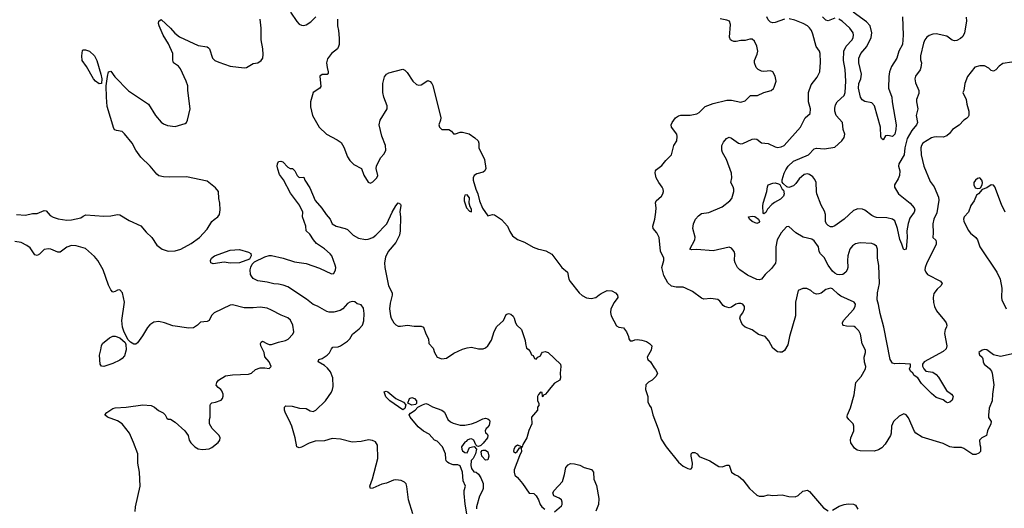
# Model space of a CAD drawing. Header units: inches. Extents: x 2057696 to 2160536, y 827480 to 1016834.
# Tile 252 of 256: x 2114959 to 2123523, y 931577 to 935824. Entities that reach past the tile are written whole.
import ezdxf

# ---------------------------------------------------------------- set-up
doc = ezdxf.new("R2010")
doc.units = ezdxf.units.IN
doc.header["$MEASUREMENT"] = 0
doc.layers.add('C1913', color=7, linetype='Continuous')
doc.layers.add('C1923', color=7, linetype='Continuous')

msp = doc.modelspace()

# ---------------------------------------------------------------- linework, layer by layer
at = {"layer": 'C1913', "color": 5}
for points, elevation in [([(2117314, 935890), (2117368.6, 935808.6), (2117390, 935786.3), (2117410, 935776.9), (2117430, 935774.9), (2117450, 935779.5), (2117490, 935806.4), (2117535.1, 935850)], 480), ([(2114930.4, 934130.4), (2115010, 934123.7), (2115070, 934140.3), (2115110, 934140.3), (2115170, 934164.6), (2115190, 934161.3), (2115223.4, 934123.4), (2115250, 934107.6), (2115293.7, 934093.7), (2115370, 934082), (2115410, 934084), (2115490, 934102.4), (2115510, 934117.1), (2115533.3, 934126.7), (2115690, 934116.5), (2115750, 934118), (2115809.7, 934130.3), (2115830, 934127.3), (2115910, 934079.5), (2116013.3, 934033.3), (2116058.5, 933978.5), (2116108.5, 933930), (2116150, 933864.4), (2116199.1, 933830), (2116250, 933811.5), (2116310, 933814.4), (2116359.5, 933830), (2116450, 933878.3), (2116522.9, 933930), (2116590, 934002), (2116631.2, 934068.8), (2116650, 934087.7), (2116682.7, 934110), (2116697, 934130), (2116702, 934170), (2116698, 934230), (2116689.3, 934270.7), (2116688, 934330), (2116661.2, 934361.2), (2116590, 934420.5), (2116410, 934459.1), (2116265.3, 934454.7), (2116210, 934457.4), (2116170, 934466.6), (2116150, 934480.4), (2116093.5, 934550), (2116013.3, 934630), (2115969.9, 934689.9), (2115936, 934750), (2115870, 934831.6), (2115850, 934851.1), (2115800.7, 934860.7), (2115787, 934867), (2115777.7, 934877.7), (2115719.1, 935070), (2115712.3, 935150), (2115712.1, 935250), (2115722, 935330), (2115730, 935370.8), (2115750, 935377.3), (2115787.3, 935327.3), (2115905.9, 935205.9), (2116078.7, 935090), (2116141.1, 934990), (2116190, 934933), (2116210, 934918), (2116245.1, 934905.1), (2116310, 934897.1), (2116396.9, 934923.1), (2116409.5, 934930.5), (2116418, 934950), (2116440.7, 935050), (2116420.7, 935210), (2116419.7, 935250), (2116407.3, 935290), (2116356.5, 935396.5), (2116338.8, 935418.8), (2116297, 935450), (2116291.4, 935471.4), (2116289.8, 935530), (2116253.9, 935613.9), (2116207.4, 935690), (2116172.7, 935770), (2116166.6, 935790), (2116170, 935811.3), (2116190, 935824.7), (2116270, 935750.4), (2116307.3, 935707.3), (2116350, 935674.4), (2116510, 935600.4), (2116588.4, 935588.4), (2116600.9, 935580.9), (2116610.3, 935570.3), (2116635.8, 935490), (2116655.5, 935470), (2116690, 935453.8), (2116790, 935419), (2116910, 935405.3), (2116930, 935409), (2116990, 935442), (2117030, 935449.3), (2117058, 935470), (2117072.9, 935490), (2117077.4, 935522.6), (2117073.6, 935570), (2117058.8, 935650), (2117060.4, 935750), (2117051.1, 935830)], 480), ([(2117723.1, 935830), (2117723.1, 935770), (2117731.8, 935730), (2117736.1, 935663.9), (2117737.1, 935610), (2117733, 935590), (2117722.8, 935570), (2117670.3, 935529.7), (2117637.3, 935482.7), (2117627.1, 935450), (2117632, 935410), (2117643.1, 935370), (2117641.6, 935358.4), (2117633, 935347), (2117590, 935347.6), (2117568, 935332), (2117576.7, 935243.3), (2117570.4, 935230), (2117511.8, 935190), (2117488.5, 935110), (2117486.9, 935066.9), (2117506, 934990), (2117564.9, 934890), (2117628.7, 934828.7), (2117721, 934780.9), (2117755.3, 934755.3), (2117777.5, 934717.5), (2117810, 934633.4), (2117830, 934600.5), (2117866.1, 934566.1), (2117933, 934530), (2117952.3, 934472.3), (2117990, 934411), (2118010, 934402.8), (2118030, 934416), (2118064, 934450), (2118072.7, 934470), (2118058, 934530), (2118062.9, 934550), (2118097.2, 934622.8), (2118130, 934658.6), (2118144.7, 934690), (2118139.6, 934730), (2118108.5, 934811.5), (2118084.8, 934910), (2118093.1, 934950), (2118155.2, 935050), (2118155.5, 935075.5), (2118126, 935150), (2118117.6, 935190), (2118118, 935270), (2118131.2, 935328.8), (2118149.7, 935350.4), (2118170, 935361.6), (2118290, 935394), (2118310, 935384), (2118330, 935364), (2118378, 935290), (2118410, 935262), (2118430, 935255.5), (2118450, 935259.3), (2118510, 935296.3), (2118530, 935288), (2118544.4, 935270), (2118551.5, 935251.5), (2118622.4, 934970), (2118619.1, 934950), (2118603, 934910), (2118610, 934891.3), (2118631, 934871), (2118690.7, 934870.7), (2118714.8, 934854.8), (2118731.6, 934831.6), (2118750, 934831.3), (2118790, 934846), (2118810, 934846), (2118869.1, 934830.9), (2118918, 934798), (2118946, 934770), (2118951, 934750), (2118951, 934710), (2119001.6, 934610), (2119012.4, 934530), (2119004, 934510), (2118990, 934498), (2118934.6, 934485.4), (2118910.8, 934470), (2118902.4, 934450), (2118903.7, 934430), (2118924.9, 934350), (2118944.3, 934310), (2118957.4, 934250), (2118984.7, 934184.7), (2119030, 934119.1), (2119070, 934130.7), (2119087.5, 934127.5), (2119150, 934087.3), (2119203, 934030), (2119223.4, 933983.4), (2119246.6, 933946.6), (2119290, 933913.4), (2119350, 933890.4), (2119426.2, 933846.2), (2119470, 933828.2), (2119487.9, 933827.9), (2119534, 933814), (2119586.4, 933786.4), (2119673.4, 933670), (2119724, 933630), (2119735.3, 933570), (2119748.2, 933548.2), (2119823.8, 933450), (2119850, 933426), (2119890, 933406), (2119930, 933400.5), (2119970, 933410.6), (2120000, 933432.5)], 480), ([(2118379.3, 931530), (2118341.5, 931650), (2118327.5, 931767.5), (2118319.3, 931790), (2118305.1, 931805.1), (2118278, 931818), (2118230, 931824.2), (2118210, 931820.5), (2118150, 931794.3), (2118110, 931785.4), (2118030, 931752.3), (2118009.4, 931750), (2118005.6, 931770), (2118027.1, 931832.9), (2118073.7, 932010), (2118070, 932126), (2118054, 932154), (2118027.5, 932167.5), (2117991.3, 932171.3), (2117930, 932156.3), (2117850, 932152.3), (2117750, 932177.6), (2117677.8, 932182.2), (2117610, 932162.2), (2117530, 932160.8), (2117476.3, 932143.7), (2117409.5, 932109.5), (2117390, 932103.6), (2117369.5, 932110), (2117354.7, 932190), (2117326.3, 932290), (2117303.5, 932343.5), (2117270, 932404), (2117262.9, 932430), (2117263.2, 932456.8), (2117273.2, 932466.8), (2117330, 932465.7), (2117393.4, 932446.6), (2117450, 932443.1), (2117485.1, 932425.1), (2117510, 932418.5), (2117535.4, 932430), (2117617.6, 932510), (2117670, 932586.8), (2117679.6, 932610), (2117685.8, 932634.2), (2117681.3, 932710), (2117662, 932762), (2117635.8, 932795.8), (2117610, 932817.6), (2117554, 932850), (2117561.2, 932870), (2117590, 932879.3), (2117633.5, 932906.5), (2117653, 932927), (2117670, 932962), (2117683.7, 932976.3), (2117730, 932980.9), (2117750, 932988.8), (2117809.4, 933030), (2117829.4, 933050), (2117852.3, 933090), (2117910, 933137.6), (2117941.1, 933170), (2117952.8, 933207.2), (2117956.2, 933270), (2117950, 933317.2), (2117930, 933344.5), (2117894.8, 933354.8), (2117872.5, 933372.5), (2117854.2, 933374.2), (2117830, 933369.4), (2117810, 933356.9), (2117769.1, 933310.9), (2117744.8, 933295.2), (2117690, 933281.3), (2117650, 933282.7), (2117630, 933288.5), (2117550, 933333.3), (2117510, 933348.4), (2117453.5, 933393.5), (2117290, 933501.8), (2117250, 933517.6), (2117210, 933526.2), (2117170, 933527.4), (2117110, 933542.2), (2117030, 933554.3), (2116990, 933575.8), (2116974.3, 933594.3), (2116966.8, 933610), (2116963.4, 933650), (2116967.7, 933672.3), (2116980.7, 933699.2), (2117002.1, 933717.9), (2117090, 933761.7), (2117130, 933774.9), (2117150, 933774.9), (2117250, 933751.7), (2117350, 933720.3), (2117450, 933703.7), (2117565.1, 933665.1), (2117670, 933614), (2117690, 933618.8), (2117705.1, 933650), (2117707.6, 933670), (2117703, 933690), (2117672.3, 933770), (2117659.7, 933790), (2117610, 933832.8), (2117539.8, 933879.8), (2117513.3, 933910), (2117480.9, 933960.9), (2117449, 933990), (2117446.6, 934030), (2117418, 934110), (2117422, 934150), (2117392.1, 934212.1), (2117315.4, 934315.4), (2117253, 934433), (2117219.8, 934479.8), (2117203.7, 934523.7), (2117199.1, 934550), (2117199.7, 934570), (2117210, 934590.8), (2117230, 934595.5), (2117248.5, 934588.5), (2117290, 934542), (2117310, 934532), (2117330.9, 934530.9), (2117351.1, 934511.1), (2117372, 934470), (2117390, 934452), (2117430, 934454), (2117438.8, 934430), (2117483.6, 934363.6), (2117530, 934251.6), (2117586.7, 934186.7), (2117625.6, 934130), (2117660.2, 934090), (2117677.1, 934050), (2117710.7, 934030), (2117790, 934010.2), (2117810, 934001.1), (2117859.3, 933950), (2117905.7, 933925.7), (2117966.2, 933913.8), (2117990, 933914.9), (2118030, 933931.7), (2118057.6, 933950), (2118151.7, 934048.3), (2118198, 934150), (2118230, 934206.8), (2118250, 934230.7), (2118270, 934222), (2118272.7, 934210), (2118266.4, 934153.6), (2118270.3, 934110.3), (2118268.9, 933990), (2118262.3, 933950), (2118230, 933887.8), (2118162.6, 933810), (2118141.4, 933758.6), (2118132.9, 933710), (2118134.9, 933670), (2118166.4, 933510), (2118198, 933450), (2118199.6, 933430), (2118181.3, 933358.7), (2118175.8, 933310), (2118184.4, 933250), (2118190.4, 933230), (2118212.7, 933190), (2118230, 933170.5), (2118250, 933161.3), (2118270, 933159.5), (2118331.4, 933168.6), (2118390, 933160.3), (2118450, 933158.9), (2118470.2, 933150.2), (2118492, 933092), (2118514.8, 933050), (2118516, 933010), (2118554, 932970), (2118565.5, 932930), (2118590.4, 932890.4), (2118630, 932877.1), (2118670, 932882), (2118733.6, 932926.4), (2118810, 932960.3), (2118850, 932971.6), (2118890, 932976.9), (2118950, 932963.1), (2118990, 932964.2), (2119010, 932970.3), (2119030, 932990.4), (2119061.5, 933038.5), (2119086.8, 933113.2), (2119110, 933155.8), (2119166.3, 933210), (2119190, 933262), (2119210, 933270.4), (2119230, 933263.7), (2119250, 933246), (2119261.1, 933230), (2119271.5, 933190), (2119281.5, 933170), (2119322.6, 933130), (2119356.7, 933036.7), (2119358, 933010), (2119368.2, 932970), (2119381.1, 932961.1), (2119398.5, 932938.5), (2119410, 932912), (2119423.6, 932903.6), (2119438, 932878), (2119450, 932874), (2119466, 932890), (2119490, 932902), (2119497.2, 932922.8), (2119506.3, 932933.7), (2119530, 932940.7), (2119554, 932930), (2119661.6, 932830), (2119666.7, 932810), (2119659.5, 932750), (2119662.4, 932710), (2119657.3, 932690), (2119610, 932664.5), (2119562.8, 932610), (2119550, 932588), (2119530, 932566), (2119518, 932562), (2119510, 932546), (2119506, 932550), (2119502, 932582), (2119490, 932586), (2119470, 932566), (2119462, 932550), (2119462, 932510), (2119474, 932490), (2119474, 932470), (2119463.6, 932456.4), (2119462, 932430), (2119411.3, 932368.7), (2119413, 932310), (2119387, 932253), (2119371.3, 932190), (2119335.3, 932130), (2119330, 932108), (2119322, 932102), (2119326, 932110), (2119290, 932126), (2119268.4, 932110), (2119257.6, 932090), (2119254.9, 932070), (2119270, 932058.7), (2119287, 932070), (2119310, 932104.7), (2119319.8, 932099.8), (2119324.9, 932070), (2119306.7, 932033.3), (2119261.1, 931910), (2119258.6, 931890), (2119265.4, 931865.4), (2119290, 931843.8), (2119332.2, 931792.2), (2119390, 931707.3), (2119430, 931704.7), (2119450, 931684.7), (2119471, 931650), (2119484.7, 931610), (2119501, 931590), (2119526, 931570)], 460), ([(2115963.5, 931550), (2115966, 931590), (2116007.6, 931770), (2116001.1, 931890), (2115987.1, 931970), (2115987.6, 932050), (2115949.6, 932149.6), (2115912.3, 932230), (2115849.3, 932310), (2115810, 932337.6), (2115722, 932370), (2115699, 932390), (2115717.2, 932410), (2115770, 932443.8), (2115790, 932450.4), (2115885.3, 932454.7), (2116030, 932474.9), (2116102, 932470), (2116130, 932454.8), (2116165.5, 932425.5), (2116206.2, 932406.2), (2116222.8, 932390), (2116239.6, 932359.6), (2116251.3, 932351.3), (2116270, 932351), (2116310, 932326.8), (2116396, 932250), (2116422.8, 932210), (2116434, 932170), (2116446, 932146), (2116481, 932110), (2116510, 932094), (2116550, 932086.8), (2116606.3, 932093.7), (2116630, 932104), (2116685.2, 932150), (2116699, 932170), (2116701.2, 932190), (2116693.2, 932210), (2116633.2, 932270), (2116609.4, 932310), (2116609.4, 932350), (2116615.1, 932370), (2116615.1, 932470), (2116618.6, 932481.4), (2116630, 932494), (2116662, 932498), (2116710, 932518), (2116722, 932530), (2116728.9, 932551.1), (2116729, 932570), (2116717.5, 932597.5), (2116708.7, 932610), (2116685.4, 932625.4), (2116667.7, 932647.7), (2116672.7, 932670), (2116688.2, 932691.8), (2116750, 932728), (2116810, 932738), (2116950, 932742.3), (2116974, 932750), (2117010, 932783.8), (2117050, 932797.1), (2117090, 932798), (2117130, 932791), (2117145.2, 932810), (2117130, 932848.7), (2117092.1, 932892.1), (2117085.6, 932930), (2117057, 932990), (2117053.2, 933010), (2117058, 933022), (2117070, 933031), (2117108.5, 933008.5), (2117130, 933000.5), (2117150, 932999.3), (2117210, 933021.1), (2117270, 933034), (2117294, 933046), (2117335.6, 933090), (2117343.6, 933110), (2117334.7, 933170), (2117313, 933213), (2117290, 933233.6), (2117234.2, 933254.2), (2117150, 933299.6), (2117110, 933315.1), (2117050, 933325.1), (2116990, 933318), (2116910, 933318), (2116810, 933346.6), (2116790, 933343.7), (2116650, 933275.1), (2116627.3, 933252.7), (2116606.8, 933210), (2116590, 933201.6), (2116530, 933196), (2116506, 933170), (2116470, 933146.6), (2116430, 933143.7), (2116290, 933161.6), (2116219, 933190), (2116170, 933200.4), (2116125.4, 933194.6), (2116090, 933171.6), (2116070, 933149.6), (2116025.4, 933074.6), (2115983.7, 933016.3), (2115970, 933004.4), (2115950, 933003.1), (2115921.4, 933021.4), (2115902, 933042), (2115868.2, 933108.2), (2115852.4, 933150), (2115847.8, 933210), (2115870.6, 933370), (2115854, 933450), (2115830, 933474.5), (2115810, 933472.3), (2115790, 933460.9), (2115770, 933457), (2115750, 933476.2), (2115730, 933515.1), (2115684, 933650), (2115638, 933730), (2115610, 933765.7), (2115530, 933834), (2115450, 933859.5), (2115410, 933860.5), (2115370, 933847), (2115310, 933803.7), (2115290, 933803.7), (2115230, 933829.2), (2115210, 933832.7), (2115170, 933825.2), (2115130, 933786), (2115110, 933775.1), (2115090, 933779.3), (2115050, 933840.9), (2115021.7, 933861.7), (2114970, 933886.3), (2114915.8, 933895.8)], 480), ([(2118849.3, 931530), (2118832.7, 931612.7), (2118825.3, 931705.3), (2118825.5, 931730), (2118835.5, 931770), (2118814.8, 931814.8), (2118811.4, 931891.4), (2118790, 931944.7), (2118770, 931954), (2118730, 931953.2), (2118690, 931969.2), (2118678.4, 931978.4), (2118669.6, 931989.6), (2118665.8, 932005.8), (2118662.9, 932050), (2118636.2, 932110), (2118590, 932159.5), (2118567.8, 932170), (2118521.6, 932221.6), (2118470, 932247.6), (2118424.2, 932284.2), (2118356.2, 932370), (2118347.8, 932390), (2118356.9, 932403.1), (2118399, 932430), (2118422.7, 932457.3), (2118462.5, 932477.5), (2118490, 932486.8), (2118510, 932480.7), (2118550, 932458), (2118631, 932430), (2118653.7, 932413.7), (2118683, 932350), (2118707.2, 932327.2), (2118730, 932315.5), (2118790, 932300.5), (2118830, 932298), (2118889.6, 932310.4), (2118930, 932324.9), (2118986.6, 932353.4), (2119010, 932359.5), (2119030, 932355.8), (2119043.7, 932343.7), (2119048.5, 932330), (2119041.1, 932298.9), (2119024.7, 932275.3), (2119016, 932270), (2119007.3, 932250), (2119010, 932234), (2119025.4, 932225.4), (2119031, 932211), (2119027.3, 932190), (2118990, 932142.7), (2118970, 932124), (2118950, 932115.3), (2118938, 932118), (2118927.3, 932127.3), (2118908.7, 932170), (2118890, 932181.2), (2118870, 932178.4), (2118851, 932170), (2118842, 932158), (2118830, 932151.5), (2118802.3, 932110), (2118803.2, 932090), (2118810, 932075.5), (2118830, 932061.6), (2118850, 932058), (2118870, 932104.7), (2118912.7, 932112.7), (2118932, 932092), (2118922, 932050), (2118902, 932010), (2118886.8, 931993.2), (2118883.8, 931950), (2118890, 931922), (2118910, 931894), (2118930, 931892), (2118950, 931872), (2118970, 931842), (2118990, 931792), (2118990, 931749), (2118984.6, 931730), (2118958.2, 931681.8), (2118932.4, 931590), (2118932.2, 931572.2)], 440), ([(2119610, 931547), (2119670, 931599.1), (2119676.3, 931610), (2119678.4, 931630), (2119670, 931649), (2119650, 931666), (2119606, 931686), (2119597.2, 931710), (2119606.6, 931730), (2119679.6, 931810), (2119698, 931870), (2119710, 931930.7), (2119730, 931954.9), (2119750, 931964.9), (2119784.5, 931964.5), (2119830, 931950.6), (2119870, 931930.7), (2119933.4, 931913.4), (2119950.8, 931890.8), (2119951.3, 931830), (2119975.2, 931775.2), (2119997.5, 931662.5), (2119994, 931610), (2119968.7, 931551.3)], 460)]:
    msp.add_lwpolyline(points, dxfattribs=dict(at, elevation=elevation))
for points, elevation in [([(2115650, 935267.6), (2115618.9, 935290), (2115600.5, 935310), (2115538.6, 935418.6), (2115501.2, 935470), (2115499, 935510), (2115504, 935556), (2115510, 935562), (2115530, 935562.8), (2115564.7, 935550), (2115610.4, 935510), (2115630, 935470.8), (2115664.6, 935350), (2115674, 935310), (2115670, 935268.7)], 480), ([(2118850, 934301.2), (2118830, 934298), (2118823.5, 934276.5), (2118824, 934250), (2118844, 934190), (2118870, 934161), (2118890, 934154), (2118890, 934178), (2118876.6, 934196.6), (2118869.2, 934229.2), (2118870, 934276)], 480), ([(2116787.9, 933707.9), (2116736.6, 933716.6), (2116641.5, 933701.5), (2116622, 933710), (2116619.3, 933730), (2116626.6, 933750), (2116652.7, 933770), (2116790, 933821.6), (2116870, 933827.2), (2116950, 933804.4), (2116970.4, 933790.4), (2116972, 933770), (2116956.2, 933743.8), (2116870, 933709.8)], 460), ([(2115690, 932809.6), (2115670, 932812.7), (2115658.4, 932830), (2115651.9, 932908.1), (2115665.6, 932954.4), (2115669.6, 932990), (2115678.4, 933010), (2115740.7, 933059.3), (2115767.9, 933072.1), (2115790, 933074), (2115830, 933059.6), (2115876.8, 933016.8), (2115882, 933002), (2115884.3, 932955.7), (2115870, 932902.7), (2115850, 932878.4), (2115830, 932865.1), (2115770, 932835.1)], 480), ([(2118290, 932433.6), (2118179.6, 932510), (2118144.5, 932544.5), (2118129.5, 932590.5), (2118145.4, 932594.6), (2118161, 932590), (2118230, 932530.5), (2118298, 932498), (2118316, 932476), (2118310, 932444)], 440), ([(2118370, 932474.5), (2118335.3, 932490), (2118349.4, 932530.6), (2118370, 932540.7), (2118391.7, 932531.7), (2118410.3, 932510.4), (2118410, 932488), (2118401, 932479)], 440), ([(2119010, 931995.1), (2118978, 932030), (2118973.2, 932066.8), (2118981.5, 932078.5), (2118990, 932082.8), (2119010, 932082), (2119030, 932067.3), (2119039.6, 932030), (2119030, 931998)], 440)]:
    msp.add_lwpolyline(points, close=True, dxfattribs=dict(at, elevation=elevation))
at = {"layer": 'C1923', "color": 5}
for points, elevation in [([(2122637.6, 935850), (2122643.5, 935690), (2122637.8, 935610), (2122606.7, 935550), (2122588.9, 935490), (2122541.7, 935418.3), (2122524.1, 935370), (2122518.4, 935330), (2122516.6, 935230), (2122544.4, 935150), (2122547.1, 935110), (2122583.2, 934910), (2122579.6, 934870), (2122570.2, 934829.9), (2122550, 934809.6), (2122510, 934817.6), (2122490, 934815.1), (2122470, 934779.3), (2122454, 934790), (2122448.2, 934810), (2122447.3, 934890), (2122394.6, 935074.6), (2122370, 935100.2), (2122310, 935112.1), (2122286.3, 935126.3), (2122273.3, 935150), (2122254.2, 935230), (2122257.5, 935270), (2122274, 935310), (2122280.2, 935350), (2122256.5, 935450), (2122256.5, 935490), (2122275, 935530), (2122328.3, 935591.7), (2122364.4, 935670), (2122370.8, 935710.8), (2122355.8, 935770), (2122325.4, 935805.4), (2122209.9, 935889.9)], 420), ([(2123610, 932922.6), (2123490, 932895.4), (2123429.4, 932909.4), (2123370, 932955.6), (2123350, 932957.6), (2123330, 932952.8), (2123302, 932930), (2123306.8, 932910), (2123331.3, 932890), (2123337.3, 932877.3), (2123339.1, 932850), (2123348.4, 932830), (2123393.1, 932793.1), (2123410.4, 932770), (2123417, 932750), (2123431.6, 932650), (2123419.5, 932570), (2123418, 932510), (2123392.1, 932447.9), (2123384.9, 932384.9), (2123385.3, 932365.3), (2123407.7, 932330), (2123406.4, 932310), (2123375.6, 932250), (2123367.7, 932210), (2123327.3, 932190), (2123306.7, 932170), (2123310, 932132), (2123317, 932110), (2123316.3, 932070), (2123303, 932057), (2123274.6, 932045.4), (2123250, 932043.6), (2123170, 932096.4), (2123150, 932104.5), (2123084.4, 932104.4), (2123050, 932109.7), (2122990, 932138.8), (2122810, 932196.4), (2122754.7, 932230), (2122743, 932243), (2122690, 932364.2), (2122670, 932389.7), (2122650, 932398), (2122610, 932378.7), (2122558, 932330), (2122543.1, 932290), (2122539.3, 932230), (2122532.7, 932210), (2122487.2, 932132.8), (2122457.5, 932102.5), (2122430, 932083.9), (2122390, 932073.3), (2122270, 932076.4), (2122242, 932082), (2122219.8, 932099.8), (2122187.2, 932147.2), (2122184.4, 932170), (2122187.9, 932190), (2122213.3, 932250), (2122213.7, 932290), (2122207.8, 932310), (2122169.4, 932350), (2122156.2, 932370), (2122156.6, 932376.6), (2122158.3, 932390), (2122184.2, 932450), (2122216.2, 932563.8), (2122230.8, 932669.2), (2122277.7, 932722.3), (2122315.6, 932790), (2122319.5, 932810), (2122307.1, 932847.1), (2122303.5, 932890), (2122316, 932930), (2122315.1, 932950), (2122287.4, 933007.4), (2122273.3, 933090), (2122259.1, 933119.1), (2122230, 933149.6), (2122215.9, 933155.9), (2122150, 933159.7), (2122125.5, 933165.5), (2122119.5, 933170), (2122116.3, 933190), (2122125.7, 933210), (2122210, 933305.2), (2122225.3, 933330), (2122229.7, 933350), (2122217, 933370), (2122101.8, 933421.8), (2122077.7, 933437.7), (2122030, 933483.1), (2122010, 933490.8), (2121970, 933478.4), (2121930, 933447), (2121910, 933440.7), (2121890, 933439.5), (2121866.2, 933446.2), (2121839.3, 933470), (2121806.9, 933486.9), (2121770, 933488.4), (2121730, 933471.2), (2121708.2, 933370), (2121706, 933250), (2121654, 933070), (2121641.3, 932998.7), (2121612.5, 932947.5), (2121590, 932933.2), (2121570, 932932.7), (2121550, 932937.2), (2121509.2, 932970), (2121473.8, 933033.8), (2121444, 933070), (2121386.3, 933086.3), (2121330, 933129.5), (2121270, 933151.1), (2121249, 933169), (2121236.4, 933190), (2121223.6, 933230), (2121229.3, 933250), (2121250, 933274.9), (2121262.2, 933310), (2121262, 933330), (2121250, 933352.2), (2121230, 933357.8), (2121210, 933357.1), (2121188.2, 933350), (2121150, 933324.5), (2121130, 933319.6), (2121090, 933329.6), (2121078.4, 933338.4), (2121050, 933377.2), (2121030, 933391.8), (2120970, 933400.7), (2120910, 933395.6), (2120890, 933403.5), (2120810, 933460.3), (2120750, 933491.5), (2120730, 933498.7), (2120670, 933497.6), (2120628.8, 933508.8), (2120597.1, 933537.1), (2120560.4, 933600.4), (2120544.7, 933670), (2120560.4, 933730), (2120561, 933750), (2120533.2, 933813.2), (2120520.4, 933930), (2120501.3, 933970), (2120469.6, 934010), (2120464.7, 934030), (2120482, 934090), (2120490.9, 934150), (2120494.8, 934190), (2120487.9, 934232.1), (2120495.1, 934250), (2120541.6, 934290), (2120552.8, 934310), (2120557.4, 934330), (2120556.3, 934350), (2120548.5, 934368.4), (2120517.6, 934410), (2120496.2, 934450), (2120487.6, 934492.4), (2120489.6, 934510.4), (2120498.6, 934521.4), (2120543.2, 934556.8), (2120578.9, 934601.1), (2120629.4, 934650.6), (2120650, 934732), (2120675.3, 934770), (2120678, 934810), (2120674, 934830), (2120628, 934890), (2120626.3, 934910), (2120634.7, 934930), (2120664.2, 934970), (2120690, 934988.7), (2120710, 934994.3), (2120790, 934994.9), (2120850, 935005.7), (2120870, 935017.1), (2120920.9, 935070), (2120990, 935094.6), (2121110, 935124.6), (2121150, 935123.7), (2121230, 935108.7), (2121270, 935118), (2121315.6, 935164.4), (2121374.9, 935165.1), (2121432, 935192), (2121496, 935210), (2121515.1, 935224.9), (2121522.6, 935237.4), (2121537.4, 935290), (2121530, 935334), (2121509.6, 935369.6), (2121490, 935379.5), (2121430, 935375.1), (2121410, 935378), (2121382, 935390), (2121363.5, 935410), (2121349.7, 935450), (2121351.3, 935470), (2121374.4, 935525.6), (2121378.7, 935550), (2121370, 935595.1), (2121350, 935638.7), (2121330, 935655.4), (2121310, 935655.1), (2121270, 935642.3), (2121230, 935643.5), (2121190, 935633.3), (2121170, 935634), (2121150, 935642), (2121140.9, 935650), (2121131.5, 935671.5), (2121142.6, 935782.6), (2121133.3, 935810), (2121110, 935821.1), (2121052.8, 935832.8)], 480), ([(2123590, 935455.3), (2123510, 935443.7), (2123479.9, 935420.1), (2123450, 935388), (2123430, 935378), (2123410, 935382), (2123390, 935402), (2123350, 935424), (2123310, 935422.7), (2123267.9, 935412.1), (2123202.4, 935330), (2123178.4, 935270), (2123170.8, 935210), (2123162.8, 935190), (2123190.3, 935130.4), (2123196.4, 935090), (2123214, 935030), (2123214.4, 934990), (2123210, 934981.2), (2123194.9, 934965.1), (2123170, 934949.5), (2123130, 934907.6), (2123071.5, 934868.5), (2123045.7, 934834.3), (2123024.4, 934815.6), (2122990, 934802), (2122930, 934805.7), (2122910, 934804), (2122890, 934795.8), (2122815.8, 934750), (2122802, 934730), (2122797.7, 934710), (2122800.3, 934650), (2122822.4, 934550), (2122878, 934418), (2122911.8, 934370), (2122950, 934280.7), (2122954.4, 934254.4), (2122935.6, 934144.4), (2122909.3, 934090), (2122901.6, 934050), (2122904.7, 933970), (2122900.5, 933930), (2122926.4, 933906.4), (2122931.2, 933891.2), (2122929.2, 933870), (2122849.5, 933710), (2122835.2, 933670), (2122832.9, 933650), (2122840.3, 933630), (2122854.9, 933610), (2122966.8, 933550), (2122982, 933530), (2122970.6, 933510), (2122939.2, 933480.8), (2122910, 933442.7), (2122903.9, 933410), (2122907, 933367), (2122915.3, 933330), (2122933, 933293), (2123004, 933210), (2123017.3, 933190), (2123022.8, 933170), (2123021, 933150), (2123008.3, 933131.7), (2123003.4, 933096.6), (2123022.2, 932990), (2123016, 932964), (2122990, 932940.2), (2122827.3, 932850), (2122811.3, 932830), (2122811.6, 932811.6), (2122822, 932790), (2122842, 932770), (2122900.3, 932760.3), (2122930, 932740.4), (2122950, 932717.1), (2123020.5, 932600.5), (2123064, 932570), (2123075.6, 932555.6), (2123078, 932550), (2123070, 932515.3), (2123050, 932498), (2123030, 932493.2), (2123018.6, 932498.6), (2122990, 932520.9), (2122930, 932541.3), (2122890, 932574.3), (2122802.4, 932662.4), (2122770, 932709.5), (2122738, 932730), (2122728, 932750), (2122708, 932770), (2122698, 932790), (2122708, 932810), (2122706, 932830), (2122615.3, 932835.3), (2122570, 932833.1), (2122550, 932839.2), (2122530, 932869.7), (2122474.4, 933150), (2122442, 933270), (2122430, 933348.7), (2122417.4, 933390), (2122420.9, 933450), (2122436.8, 933530), (2122431.8, 933688.2), (2122418.7, 933750), (2122419.7, 933830), (2122410, 933856), (2122391.2, 933871.2), (2122370, 933879.6), (2122270, 933883.5), (2122230, 933874.5), (2122201.9, 933858.1), (2122179.3, 933830), (2122162.3, 933770), (2122158.6, 933730), (2122161.7, 933670), (2122157.4, 933650), (2122144.4, 933630), (2122117.3, 933610), (2122090, 933606), (2122070.3, 933609.7), (2122050, 933620.4), (2122030, 933639.1), (2121991, 933690), (2121955.7, 933755.7), (2121923.1, 933790), (2121912.6, 933810), (2121906.9, 933850), (2121870, 933901.3), (2121850, 933915.1), (2121773.3, 933933.3), (2121710, 933971.8), (2121650, 934025.1), (2121630, 934023.6), (2121582.7, 933970), (2121547.9, 933910), (2121534.9, 933850), (2121536.9, 933730), (2121531.5, 933708.5), (2121498.1, 933661.9), (2121444, 933610), (2121410.8, 933569.2), (2121390, 933564), (2121370, 933566), (2121290, 933604.5), (2121223.7, 933650), (2121203.7, 933670), (2121180.7, 933710), (2121177.6, 933730), (2121180.4, 933790), (2121172.3, 933810), (2121150, 933837.4), (2121130, 933846.3), (2120990, 933815.6), (2120850, 933826.2), (2120804.7, 933824.7), (2120788.9, 933828.9), (2120831.2, 933910), (2120833.7, 933933.7), (2120813.7, 934010), (2120818.9, 934050), (2120836.2, 934090), (2120862.2, 934117.8), (2120890, 934138), (2120952.3, 934147.7), (2121070, 934196.4), (2121137, 934250), (2121151.8, 934270), (2121159.6, 934290), (2121169.6, 934330), (2121169.6, 934350), (2121164.5, 934370), (2121143.5, 934410), (2121151.8, 934450), (2121149.1, 934490), (2121107.5, 934607.5), (2121071.5, 934670), (2121065.7, 934690), (2121065.4, 934730), (2121081, 934759), (2121107.3, 934792.7), (2121130, 934802.4), (2121150, 934793.7), (2121210, 934750.3), (2121230, 934744), (2121250, 934746.5), (2121330, 934784.4), (2121350, 934788.2), (2121370, 934784.9), (2121410, 934754.9), (2121470, 934748.9), (2121530, 934719.7), (2121550, 934714.4), (2121582.2, 934717.8), (2121608.2, 934731.8), (2121750.7, 934889.3), (2121789.8, 934970.2), (2121833.6, 935010), (2121838.7, 935050), (2121818.9, 935110), (2121819.7, 935190), (2121842, 935258), (2121894.2, 935325.8), (2121919.3, 935370), (2121925.4, 935454.6), (2121922.4, 935530), (2121916.9, 935550), (2121886.3, 935590), (2121858.7, 935698.7), (2121845.7, 935730), (2121830, 935752.8), (2121810, 935769.7), (2121772.3, 935790), (2121700.6, 935820.6), (2121651.8, 935831.8)], 460), ([(2121610, 935829.8), (2121530, 935800.4), (2121510, 935797.3), (2121490, 935801.7), (2121470, 935823.6), (2121456.4, 935850)], 460), ([(2123190, 935844.9), (2123193.7, 935810), (2123177.1, 935710), (2123161, 935679), (2123140.7, 935659.3), (2123110, 935644.5), (2123090, 935641.8), (2123070, 935647), (2123022.1, 935682.1), (2122930, 935700.7), (2122901.8, 935698.2), (2122870, 935687.1), (2122848, 935672), (2122832.7, 935650), (2122820.9, 935619.1), (2122793.4, 935510), (2122794.9, 935474.9), (2122801.6, 935450), (2122797.3, 935410), (2122790, 935389), (2122750, 935333.2), (2122745.7, 935310), (2122750, 935276), (2122780.3, 935210), (2122778.5, 935181.4), (2122760.3, 935130), (2122758, 935110), (2122770.3, 935050), (2122755.5, 934990), (2122767.3, 934930), (2122760.2, 934910), (2122718.2, 934861.8), (2122678.5, 934790), (2122656.6, 934710), (2122651.4, 934650), (2122606, 934570), (2122603.3, 934550), (2122614, 934510), (2122610.8, 934470), (2122599.2, 934440.8), (2122569.4, 934390), (2122569.1, 934369.1), (2122603.5, 934310), (2122704, 934230), (2122738.9, 934190), (2122744.2, 934170), (2122738, 934150), (2122702, 934098), (2122688.1, 934051.9), (2122675.8, 933990), (2122678.5, 933930), (2122670, 933829.5), (2122650, 933822.7), (2122645.1, 933830), (2122633, 933873), (2122613, 933913), (2122595.4, 934010), (2122570, 934077), (2122549.2, 934090), (2122501.7, 934101.7), (2122410, 934105.3), (2122395.1, 934110), (2122370, 934123.1), (2122310, 934168.6), (2122290, 934177.2), (2122250, 934180.4), (2122210, 934164.4), (2122130, 934091.1), (2122050, 934033.3), (2122030, 934024.2), (2122010, 934024.2), (2121990, 934035.6), (2121976.9, 934050), (2121968.5, 934070), (2121968.1, 934130), (2121960.2, 934160.2), (2121930, 934213.3), (2121893.3, 934310), (2121889.1, 934330.9), (2121887.8, 934410), (2121876.1, 934436.1), (2121857.6, 934457.6), (2121830, 934479.4), (2121810, 934484), (2121782.5, 934477.5), (2121738.3, 934441.7), (2121710, 934400.5), (2121690, 934380.7), (2121650, 934364), (2121631.9, 934371.9), (2121599, 934399), (2121592.1, 934412.1), (2121591.8, 934431.8), (2121608.4, 934490), (2121621.9, 934518.1), (2121643.8, 934550), (2121690, 934593.8), (2121820.4, 934650), (2121870, 934700.3), (2121890, 934706.3), (2121957.7, 934702.3), (2122050, 934716), (2122110, 934770.8), (2122130, 934801), (2122135.8, 934830), (2122121.3, 934870), (2122114.3, 934930), (2122061.3, 934990), (2122049.8, 935030), (2122050, 935054), (2122056.1, 935083.9), (2122069.5, 935110), (2122130, 935165.7), (2122140.3, 935190), (2122144.5, 935290), (2122138.8, 935390), (2122124, 935470), (2122128.1, 935550), (2122146.4, 935593.6), (2122200.3, 935650), (2122209.8, 935670), (2122211.8, 935690), (2122207.7, 935710), (2122178.7, 935750), (2122112, 935810), (2122082.4, 935830)], 440), ([(2122050, 935836.8), (2121990, 935813.5), (2121970, 935820.7), (2121940.5, 935850)], 440), ([(2123529.7, 934150), (2123497.8, 934217.8), (2123440.4, 934370), (2123430, 934386), (2123410, 934389.7), (2123370, 934361.3), (2123331.9, 934348.1), (2123297.3, 934310), (2123280.3, 934299.7), (2123259.7, 934250), (2123232.1, 934207.9), (2123212.2, 934150), (2123173.9, 934110), (2123166.9, 934090), (2123170, 934073.4), (2123210, 933995.2), (2123230, 933969.2), (2123274.6, 933930), (2123289.1, 933910), (2123309.5, 933849.5), (2123458.7, 933630), (2123488.4, 933570), (2123502.8, 933490), (2123498, 933410), (2123500.9, 933390), (2123540.3, 933310)], 480), ([(2120000, 933432.5), (2120015.9, 933444.1), (2120070, 933471.3), (2120110, 933466), (2120142, 933450), (2120159.5, 933430), (2120162.4, 933410), (2120130, 933364.5), (2120101.7, 933310), (2120097.7, 933277.7), (2120104.2, 933250), (2120150, 933162), (2120170, 933151.3), (2120210, 933146), (2120237.3, 933110), (2120254.8, 933070), (2120258, 933050), (2120270, 933032), (2120290, 933031.3), (2120310, 933041), (2120330, 933042.8), (2120370, 933037.3), (2120410, 933026.8), (2120438, 933010), (2120458, 932990), (2120450.8, 932950), (2120426.8, 932910), (2120418, 932890), (2120419.6, 932879.6), (2120422, 932870), (2120444.7, 932850), (2120477.3, 932797.3), (2120490, 932784.7), (2120506, 932750), (2120495.9, 932724.1), (2120461, 932690), (2120427.7, 932672.3), (2120406, 932650), (2120400.7, 932610), (2120422, 932550), (2120423.4, 932503.4), (2120436.3, 932470), (2120450.4, 932450), (2120465.5, 932390), (2120513.7, 932266.3), (2120538.6, 932178.6), (2120582.2, 932110), (2120690, 931978.7), (2120730, 931943), (2120770, 931922.8), (2120790, 931918), (2120799, 931921), (2120808.9, 931931.1), (2120809.5, 931970), (2120798, 932030), (2120799, 932050), (2120810, 932061), (2120830, 932061), (2120851.3, 932050), (2120870, 932026.8), (2120962.8, 931990), (2121041.4, 931941.4), (2121070, 931936), (2121110, 931951.3), (2121130, 931951.3), (2121151.3, 931890), (2121178, 931870), (2121210, 931856.3), (2121250, 931823.1), (2121305.3, 931750), (2121370, 931690.4), (2121390, 931681.6), (2121430, 931682), (2121470, 931694.8), (2121510, 931688.2), (2121590, 931692.4), (2121650, 931679.3), (2121704.5, 931675.5), (2121730, 931686.8), (2121770, 931726.8), (2121810, 931733.4), (2121830, 931722), (2121950, 931581.7), (2121990, 931555.3)], 480), ([(2122030, 931559.5), (2122085.6, 931594.4), (2122129.8, 931610.2), (2122165.7, 931614.3), (2122212.5, 931612.5), (2122230, 931604), (2122247.9, 931567.9)], 480)]:
    msp.add_lwpolyline(points, dxfattribs=dict(at, elevation=elevation))
for points, elevation in [([(2121430, 934135.3), (2121424.5, 934144.5), (2121422.9, 934202.9), (2121426.3, 934230), (2121457, 934330), (2121462, 934370), (2121469.4, 934390), (2121510, 934403.8), (2121530, 934405.5), (2121558.5, 934398.5), (2121571.3, 934391.3), (2121590, 934352), (2121602, 934342), (2121608.2, 934310), (2121603.1, 934290), (2121577.2, 934262.8), (2121523.7, 934236.3), (2121501.4, 934218.6), (2121463.7, 934176.3), (2121450, 934149.2)], 440), ([(2123310, 934449), (2123290, 934444), (2123271.3, 934430), (2123258.8, 934410), (2123258.8, 934390), (2123270, 934362), (2123290, 934356), (2123310, 934361), (2123316.5, 934363.5), (2123331.9, 934388.1), (2123334.5, 934410), (2123329, 934430)], 480), ([(2121370, 934053.6), (2121330, 934068.6), (2121305.6, 934090), (2121299.3, 934110), (2121330, 934116.1), (2121352.3, 934112.3), (2121384.9, 934090), (2121394.9, 934070), (2121390, 934061.2)], 440)]:
    msp.add_lwpolyline(points, close=True, dxfattribs=dict(at, elevation=elevation))

doc.saveas('drawing.dxf')
